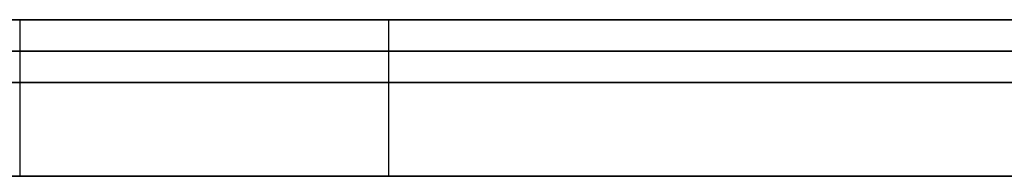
# Model space of a CAD drawing. Extents: x -3.09 to 3.09, y 0 to 2.31.
# Tile 75 of 177: x -2.20868 to -2.205541, y 2.2345 to 2.235. Entities that reach past the tile are written whole.
import ezdxf

# ---------------------------------------------------------------- set-up
doc = ezdxf.new("R2010")
doc.units = 0
doc.layers.get('0').update_dxf_attribs({"linetype": 'CONTINUOUS'})

# ---------------------------------------------------------------- blocks, each defined once
blk = doc.blocks.new('*U1')
at = {"extrusion": (0, 1, 0)}
for p, q in [((3.018, 2.235, -0.83), (-3.018, 2.235, -0.83)), ((-3.018, 2.235, 0.83), (3.018, 2.235, 0.83)), ((-2.798, 2.235, -0.725), (-1.678, 2.235, -0.725)), ((-1.678, 2.235, -0.365), (-2.798, 2.235, -0.365)), ((-2.2075037, 2.235, -0.2541649), (-2.2086792, 2.235, -0.2541649)), ((-2.2075037, 2.235, -0.272973), (-2.2075037, 2.235, -0.2541649)), ((-1.678, 2.2348, -0.725), (-2.798, 2.2348, -0.725)), ((-2.798, 2.2348, -0.365), (-1.678, 2.2348, -0.365)), ((-2.2086792, 2.2345, -0.2541649), (-2.2075037, 2.2345, -0.2541649)), ((-2.2075037, 2.2345, -0.2541649), (-2.2075037, 2.2345, -0.272973))]:
    blk.add_line(p, q, dxfattribs=at)
for p, q in [((3.018, 2.235, -0.83), (-3.018, 2.235, -0.83)), ((-2.798, 2.235, -0.725), (-1.678, 2.235, -0.725)), ((-2.2086792, 2.235, -0.2541649), (-2.2086792, 2.2345, -0.2541649)), ((-2.2075037, 2.235, -0.272973), (-2.2075037, 2.2345, -0.272973)), ((-1.678, 2.2348, -0.725), (-2.798, 2.2348, -0.725))]:
    blk.add_line(p, q)
at = {"extrusion": (0, 0, -1)}
for p, q in [((-3.018, 2.235, 0.83), (3.018, 2.235, 0.83)), ((-1.678, 2.235, -0.365), (-2.798, 2.235, -0.365)), ((-2.2075037, 2.235, -0.2541649), (-2.2086792, 2.235, -0.2541649)), ((-2.2086792, 2.235, -0.2541649), (-2.2086792, 2.2345, -0.2541649)), ((-2.2075037, 2.235, -0.2541649), (-2.2075037, 2.2345, -0.2541649)), ((-2.798, 2.2348, -0.365), (-1.678, 2.2348, -0.365)), ((-2.2086792, 2.2345, -0.2541649), (-2.2075037, 2.2345, -0.2541649))]:
    blk.add_line(p, q, dxfattribs=at)
at = {"extrusion": (-1, 0, 0)}
for p, q in [((-2.2075037, 2.235, -0.272973), (-2.2075037, 2.235, -0.2541649)), ((-2.2075037, 2.235, -0.272973), (-2.2075037, 2.2345, -0.272973)), ((-2.2075037, 2.235, -0.2541649), (-2.2075037, 2.2345, -0.2541649)), ((-2.2075037, 2.2345, -0.2541649), (-2.2075037, 2.2345, -0.272973))]:
    blk.add_line(p, q, dxfattribs=at)
for points in [[(-2.20871, 2.235, -0.273498), (-2.20854, 2.235, -0.273424), (-2.20836, 2.235, -0.273349), (-2.20819, 2.235, -0.273275), (-2.20802, 2.235, -0.2732), (-2.20785, 2.235, -0.273124), (-2.20767, 2.235, -0.273049), (-2.2075, 2.235, -0.272973)], [(-2.20871, 2.235, -0.273498), (-2.20854, 2.235, -0.273424), (-2.20836, 2.235, -0.273349), (-2.20819, 2.235, -0.273275), (-2.20802, 2.235, -0.2732), (-2.20785, 2.235, -0.273124), (-2.20767, 2.235, -0.273049), (-2.2075, 2.235, -0.272973)], [(-2.20872, 2.235, -0.0849842), (-2.20859, 2.235, -0.0848584), (-2.20845, 2.235, -0.0847314), (-2.20832, 2.235, -0.0846032), (-2.2082, 2.235, -0.0844738), (-2.20807, 2.235, -0.0843432), (-2.20794, 2.235, -0.0842115), (-2.20782, 2.235, -0.0840785), (-2.2077, 2.235, -0.0839444), (-2.20758, 2.235, -0.083809), (-2.20746, 2.235, -0.0836725), (-2.20734, 2.235, -0.0835348), (-2.20723, 2.235, -0.0833959), (-2.20711, 2.235, -0.0832558), (-2.207, 2.235, -0.0831145), (-2.20689, 2.235, -0.0829721), (-2.20678, 2.235, -0.0828284), (-2.20667, 2.235, -0.0826836), (-2.20656, 2.235, -0.0825375), (-2.20646, 2.235, -0.0823903), (-2.20635, 2.235, -0.0822419), (-2.20625, 2.235, -0.0820923), (-2.20615, 2.235, -0.0819415), (-2.20605, 2.235, -0.0817895), (-2.20596, 2.235, -0.0816363), (-2.20586, 2.235, -0.081482), (-2.20577, 2.235, -0.0813264), (-2.20567, 2.235, -0.0811697), (-2.20558, 2.235, -0.0810117), (-2.20549, 2.235, -0.0808526)], [(-2.20872, 2.235, -0.0849842), (-2.20859, 2.235, -0.0848584), (-2.20845, 2.235, -0.0847314), (-2.20832, 2.235, -0.0846032), (-2.2082, 2.235, -0.0844738), (-2.20807, 2.235, -0.0843432), (-2.20794, 2.235, -0.0842115), (-2.20782, 2.235, -0.0840785), (-2.2077, 2.235, -0.0839444), (-2.20758, 2.235, -0.083809), (-2.20746, 2.235, -0.0836725), (-2.20734, 2.235, -0.0835348), (-2.20723, 2.235, -0.0833959), (-2.20711, 2.235, -0.0832558), (-2.207, 2.235, -0.0831145), (-2.20689, 2.235, -0.0829721), (-2.20678, 2.235, -0.0828284), (-2.20667, 2.235, -0.0826836), (-2.20656, 2.235, -0.0825375), (-2.20646, 2.235, -0.0823903), (-2.20635, 2.235, -0.0822419), (-2.20625, 2.235, -0.0820923), (-2.20615, 2.235, -0.0819415), (-2.20605, 2.235, -0.0817895), (-2.20596, 2.235, -0.0816363), (-2.20586, 2.235, -0.081482), (-2.20577, 2.235, -0.0813264), (-2.20567, 2.235, -0.0811697), (-2.20558, 2.235, -0.0810117), (-2.20549, 2.235, -0.0808526)], [(-2.20871, 2.235, -0.212713), (-2.20857, 2.235, -0.212555), (-2.20844, 2.235, -0.212395), (-2.20831, 2.235, -0.212235), (-2.20819, 2.235, -0.212073), (-2.20806, 2.235, -0.211909), (-2.20793, 2.235, -0.211745), (-2.20781, 2.235, -0.211579), (-2.20769, 2.235, -0.211413), (-2.20757, 2.235, -0.211245), (-2.20745, 2.235, -0.211075), (-2.20733, 2.235, -0.210905), (-2.20721, 2.235, -0.210733), (-2.2071, 2.235, -0.21056), (-2.20698, 2.235, -0.210386), (-2.20687, 2.235, -0.21021), (-2.20676, 2.235, -0.210033), (-2.20665, 2.235, -0.209855), (-2.20655, 2.235, -0.209676), (-2.20644, 2.235, -0.209496), (-2.20634, 2.235, -0.209314), (-2.20623, 2.235, -0.209131), (-2.20613, 2.235, -0.208947), (-2.20603, 2.235, -0.208762), (-2.20593, 2.235, -0.208575), (-2.20583, 2.235, -0.208387), (-2.20574, 2.235, -0.208198), (-2.20565, 2.235, -0.208008), (-2.20555, 2.235, -0.207816), (-2.20546, 2.235, -0.207624)], [(-2.20871, 2.235, -0.212713), (-2.20857, 2.235, -0.212555), (-2.20844, 2.235, -0.212395), (-2.20831, 2.235, -0.212235), (-2.20819, 2.235, -0.212073), (-2.20806, 2.235, -0.211909), (-2.20793, 2.235, -0.211745), (-2.20781, 2.235, -0.211579), (-2.20769, 2.235, -0.211413), (-2.20757, 2.235, -0.211245), (-2.20745, 2.235, -0.211075), (-2.20733, 2.235, -0.210905), (-2.20721, 2.235, -0.210733), (-2.2071, 2.235, -0.21056), (-2.20698, 2.235, -0.210386), (-2.20687, 2.235, -0.21021), (-2.20676, 2.235, -0.210033), (-2.20665, 2.235, -0.209855), (-2.20655, 2.235, -0.209676), (-2.20644, 2.235, -0.209496), (-2.20634, 2.235, -0.209314), (-2.20623, 2.235, -0.209131), (-2.20613, 2.235, -0.208947), (-2.20603, 2.235, -0.208762), (-2.20593, 2.235, -0.208575), (-2.20583, 2.235, -0.208387), (-2.20574, 2.235, -0.208198), (-2.20565, 2.235, -0.208008), (-2.20555, 2.235, -0.207816), (-2.20546, 2.235, -0.207624)], [(-2.20544, 2.235, -0.0100903), (-2.2056, 2.235, -0.0099294), (-2.20576, 2.235, -0.0097696), (-2.20592, 2.235, -0.0096109), (-2.20608, 2.235, -0.0094533), (-2.20624, 2.235, -0.0092968), (-2.20641, 2.235, -0.0091415), (-2.20658, 2.235, -0.0089873), (-2.20675, 2.235, -0.0088342), (-2.20692, 2.235, -0.0086823), (-2.20709, 2.235, -0.008532), (-2.20726, 2.235, -0.0083832), (-2.20744, 2.235, -0.008236), (-2.20761, 2.235, -0.0080904), (-2.20779, 2.235, -0.0079464), (-2.20797, 2.235, -0.007804), (-2.20815, 2.235, -0.0076632), (-2.20833, 2.235, -0.007524), (-2.20852, 2.235, -0.0073864), (-2.2087, 2.235, -0.0072503)], [(-2.20544, 2.235, -0.0100903), (-2.2056, 2.235, -0.0099294), (-2.20576, 2.235, -0.0097696), (-2.20592, 2.235, -0.0096109), (-2.20608, 2.235, -0.0094533), (-2.20624, 2.235, -0.0092968), (-2.20641, 2.235, -0.0091415), (-2.20658, 2.235, -0.0089873), (-2.20675, 2.235, -0.0088342), (-2.20692, 2.235, -0.0086823), (-2.20709, 2.235, -0.008532), (-2.20726, 2.235, -0.0083832), (-2.20744, 2.235, -0.008236), (-2.20761, 2.235, -0.0080904), (-2.20779, 2.235, -0.0079464), (-2.20797, 2.235, -0.007804), (-2.20815, 2.235, -0.0076632), (-2.20833, 2.235, -0.007524), (-2.20852, 2.235, -0.0073864), (-2.2087, 2.235, -0.0072503)], [(-2.20552, 2.235, -0.0586405), (-2.20559, 2.235, -0.0585334), (-2.20565, 2.235, -0.0584269), (-2.20571, 2.235, -0.0583208), (-2.20577, 2.235, -0.0582151), (-2.20584, 2.235, -0.05811), (-2.2059, 2.235, -0.0580053), (-2.20597, 2.235, -0.057901), (-2.20603, 2.235, -0.0577973), (-2.2061, 2.235, -0.057694), (-2.20617, 2.235, -0.0575911), (-2.20624, 2.235, -0.0574888), (-2.20631, 2.235, -0.0573869), (-2.20638, 2.235, -0.0572856), (-2.20645, 2.235, -0.0571848), (-2.20652, 2.235, -0.0570844), (-2.20659, 2.235, -0.0569846), (-2.20666, 2.235, -0.0568852), (-2.20673, 2.235, -0.0567864), (-2.20681, 2.235, -0.056688), (-2.20688, 2.235, -0.0565902), (-2.20696, 2.235, -0.0564928), (-2.20703, 2.235, -0.056396), (-2.20711, 2.235, -0.0562996), (-2.20719, 2.235, -0.0562037), (-2.20727, 2.235, -0.0561084), (-2.20735, 2.235, -0.0560135), (-2.20742, 2.235, -0.0559191), (-2.2075, 2.235, -0.0558253), (-2.20759, 2.235, -0.0557319), (-2.20767, 2.235, -0.055639), (-2.20775, 2.235, -0.0555467), (-2.20783, 2.235, -0.0554548), (-2.20792, 2.235, -0.0553634), (-2.208, 2.235, -0.0552725), (-2.20809, 2.235, -0.0551821), (-2.20817, 2.235, -0.0550923), (-2.20826, 2.235, -0.0550029), (-2.20835, 2.235, -0.054914), (-2.20843, 2.235, -0.0548256), (-2.20852, 2.235, -0.0547377), (-2.20861, 2.235, -0.0546503), (-2.2087, 2.235, -0.0545634)], [(-2.20868, 2.235, -0.0475669), (-2.20855, 2.235, -0.0474911), (-2.20842, 2.235, -0.0474145), (-2.20828, 2.235, -0.0473369), (-2.20815, 2.235, -0.0472584), (-2.20803, 2.235, -0.047179), (-2.2079, 2.235, -0.0470987), (-2.20777, 2.235, -0.0470174), (-2.20764, 2.235, -0.0469352), (-2.20752, 2.235, -0.0468522), (-2.20739, 2.235, -0.0467682), (-2.20727, 2.235, -0.0466833), (-2.20714, 2.235, -0.0465974), (-2.20702, 2.235, -0.0465107), (-2.2069, 2.235, -0.0464231), (-2.20677, 2.235, -0.0463345), (-2.20665, 2.235, -0.046245), (-2.20653, 2.235, -0.0461546), (-2.20642, 2.235, -0.0460633), (-2.2063, 2.235, -0.045971), (-2.20618, 2.235, -0.0458779), (-2.20606, 2.235, -0.0457838), (-2.20595, 2.235, -0.0456888), (-2.20583, 2.235, -0.0455929), (-2.20572, 2.235, -0.0454961), (-2.2056, 2.235, -0.0453984), (-2.20549, 2.235, -0.0452997)], [(-2.20868, 2.235, -0.0475669), (-2.20855, 2.235, -0.0474911), (-2.20842, 2.235, -0.0474145), (-2.20828, 2.235, -0.0473369), (-2.20815, 2.235, -0.0472584), (-2.20803, 2.235, -0.047179), (-2.2079, 2.235, -0.0470987), (-2.20777, 2.235, -0.0470174), (-2.20764, 2.235, -0.0469352), (-2.20752, 2.235, -0.0468522), (-2.20739, 2.235, -0.0467682), (-2.20727, 2.235, -0.0466833), (-2.20714, 2.235, -0.0465974), (-2.20702, 2.235, -0.0465107), (-2.2069, 2.235, -0.0464231), (-2.20677, 2.235, -0.0463345), (-2.20665, 2.235, -0.046245), (-2.20653, 2.235, -0.0461546), (-2.20642, 2.235, -0.0460633), (-2.2063, 2.235, -0.045971), (-2.20618, 2.235, -0.0458779), (-2.20606, 2.235, -0.0457838), (-2.20595, 2.235, -0.0456888), (-2.20583, 2.235, -0.0455929), (-2.20572, 2.235, -0.0454961), (-2.2056, 2.235, -0.0453984), (-2.20549, 2.235, -0.0452997)], [(-2.20552, 2.235, -0.0586405), (-2.20559, 2.235, -0.0585334), (-2.20565, 2.235, -0.0584269), (-2.20571, 2.235, -0.0583208), (-2.20577, 2.235, -0.0582151), (-2.20584, 2.235, -0.05811), (-2.2059, 2.235, -0.0580053), (-2.20597, 2.235, -0.057901), (-2.20603, 2.235, -0.0577973), (-2.2061, 2.235, -0.057694), (-2.20617, 2.235, -0.0575911), (-2.20624, 2.235, -0.0574888), (-2.20631, 2.235, -0.0573869), (-2.20638, 2.235, -0.0572856), (-2.20645, 2.235, -0.0571848), (-2.20652, 2.235, -0.0570844), (-2.20659, 2.235, -0.0569846), (-2.20666, 2.235, -0.0568852), (-2.20673, 2.235, -0.0567864), (-2.20681, 2.235, -0.056688), (-2.20688, 2.235, -0.0565902), (-2.20696, 2.235, -0.0564928), (-2.20703, 2.235, -0.056396), (-2.20711, 2.235, -0.0562996), (-2.20719, 2.235, -0.0562037), (-2.20727, 2.235, -0.0561084), (-2.20735, 2.235, -0.0560135), (-2.20742, 2.235, -0.0559191), (-2.2075, 2.235, -0.0558253), (-2.20759, 2.235, -0.0557319), (-2.20767, 2.235, -0.055639), (-2.20775, 2.235, -0.0555467), (-2.20783, 2.235, -0.0554548), (-2.20792, 2.235, -0.0553634), (-2.208, 2.235, -0.0552725), (-2.20809, 2.235, -0.0551821), (-2.20817, 2.235, -0.0550923), (-2.20826, 2.235, -0.0550029), (-2.20835, 2.235, -0.054914), (-2.20843, 2.235, -0.0548256), (-2.20852, 2.235, -0.0547377), (-2.20861, 2.235, -0.0546503), (-2.2087, 2.235, -0.0545634)], [(-2.20549, 2.235, -0.180696), (-2.20555, 2.235, -0.180552), (-2.20562, 2.235, -0.180408), (-2.20568, 2.235, -0.180265), (-2.20575, 2.235, -0.180121), (-2.20582, 2.235, -0.179977), (-2.20588, 2.235, -0.179833), (-2.20595, 2.235, -0.17969), (-2.20602, 2.235, -0.179546), (-2.20609, 2.235, -0.179403), (-2.20616, 2.235, -0.17926), (-2.20623, 2.235, -0.179118), (-2.2063, 2.235, -0.178977), (-2.20637, 2.235, -0.178835), (-2.20644, 2.235, -0.178694), (-2.20652, 2.235, -0.178554), (-2.20659, 2.235, -0.178414), (-2.20666, 2.235, -0.178275), (-2.20674, 2.235, -0.178136), (-2.20681, 2.235, -0.177998), (-2.20689, 2.235, -0.17786), (-2.20697, 2.235, -0.177722), (-2.20704, 2.235, -0.177585), (-2.20712, 2.235, -0.177449), (-2.2072, 2.235, -0.177313), (-2.20728, 2.235, -0.177177), (-2.20735, 2.235, -0.177042), (-2.20743, 2.235, -0.176907), (-2.20751, 2.235, -0.176773), (-2.20759, 2.235, -0.17664), (-2.20768, 2.235, -0.176506), (-2.20776, 2.235, -0.176374), (-2.20784, 2.235, -0.176241), (-2.20792, 2.235, -0.17611), (-2.20801, 2.235, -0.175978), (-2.20809, 2.235, -0.175848), (-2.20818, 2.235, -0.175717), (-2.20826, 2.235, -0.175587), (-2.20835, 2.235, -0.175458), (-2.20843, 2.235, -0.175329), (-2.20852, 2.235, -0.1752), (-2.20861, 2.235, -0.175072), (-2.2087, 2.235, -0.174945)], [(-2.20549, 2.235, -0.180696), (-2.20555, 2.235, -0.180552), (-2.20562, 2.235, -0.180408), (-2.20568, 2.235, -0.180265), (-2.20575, 2.235, -0.180121), (-2.20582, 2.235, -0.179977), (-2.20588, 2.235, -0.179833), (-2.20595, 2.235, -0.17969), (-2.20602, 2.235, -0.179546), (-2.20609, 2.235, -0.179403), (-2.20616, 2.235, -0.17926), (-2.20623, 2.235, -0.179118), (-2.2063, 2.235, -0.178977), (-2.20637, 2.235, -0.178835), (-2.20644, 2.235, -0.178694), (-2.20652, 2.235, -0.178554), (-2.20659, 2.235, -0.178414), (-2.20666, 2.235, -0.178275), (-2.20674, 2.235, -0.178136), (-2.20681, 2.235, -0.177998), (-2.20689, 2.235, -0.17786), (-2.20697, 2.235, -0.177722), (-2.20704, 2.235, -0.177585), (-2.20712, 2.235, -0.177449), (-2.2072, 2.235, -0.177313), (-2.20728, 2.235, -0.177177), (-2.20735, 2.235, -0.177042), (-2.20743, 2.235, -0.176907), (-2.20751, 2.235, -0.176773), (-2.20759, 2.235, -0.17664), (-2.20768, 2.235, -0.176506), (-2.20776, 2.235, -0.176374), (-2.20784, 2.235, -0.176241), (-2.20792, 2.235, -0.17611), (-2.20801, 2.235, -0.175978), (-2.20809, 2.235, -0.175848), (-2.20818, 2.235, -0.175717), (-2.20826, 2.235, -0.175587), (-2.20835, 2.235, -0.175458), (-2.20843, 2.235, -0.175329), (-2.20852, 2.235, -0.1752), (-2.20861, 2.235, -0.175072), (-2.2087, 2.235, -0.174945)], [(-2.20542, 2.2349, -0.0807164), (-2.20555, 2.2349, -0.0809567), (-2.20569, 2.2349, -0.0811944), (-2.20583, 2.2349, -0.0814294), (-2.20597, 2.2349, -0.0816617), (-2.20612, 2.2349, -0.0818913), (-2.20627, 2.2349, -0.0821183), (-2.20642, 2.2349, -0.0823425), (-2.20658, 2.2349, -0.0825641), (-2.20674, 2.2349, -0.0827829), (-2.20691, 2.2349, -0.0829991), (-2.20708, 2.2349, -0.0832126), (-2.20725, 2.2349, -0.0834233), (-2.20742, 2.2349, -0.0836314), (-2.2076, 2.2349, -0.0838368), (-2.20779, 2.2349, -0.0840396), (-2.20797, 2.2349, -0.0842396), (-2.20816, 2.2349, -0.0844369), (-2.20835, 2.2349, -0.0846316), (-2.20855, 2.2349, -0.0848235), (-2.20875, 2.2349, -0.0850128)], [(-2.20542, 2.2349, -0.0807164), (-2.20555, 2.2349, -0.0809567), (-2.20569, 2.2349, -0.0811944), (-2.20583, 2.2349, -0.0814294), (-2.20597, 2.2349, -0.0816617), (-2.20612, 2.2349, -0.0818913), (-2.20627, 2.2349, -0.0821183), (-2.20642, 2.2349, -0.0823425), (-2.20658, 2.2349, -0.0825641), (-2.20674, 2.2349, -0.0827829), (-2.20691, 2.2349, -0.0829991), (-2.20708, 2.2349, -0.0832126), (-2.20725, 2.2349, -0.0834233), (-2.20742, 2.2349, -0.0836314), (-2.2076, 2.2349, -0.0838368), (-2.20779, 2.2349, -0.0840396), (-2.20797, 2.2349, -0.0842396), (-2.20816, 2.2349, -0.0844369), (-2.20835, 2.2349, -0.0846316), (-2.20855, 2.2349, -0.0848235), (-2.20875, 2.2349, -0.0850128)], [(-2.20884, 2.2349, -0.0071454), (-2.20857, 2.2349, -0.0073487), (-2.20829, 2.2349, -0.0075556), (-2.20802, 2.2349, -0.0077662), (-2.20775, 2.2349, -0.0079803), (-2.20748, 2.2349, -0.0081981), (-2.20722, 2.2349, -0.0084194), (-2.20696, 2.2349, -0.0086443), (-2.2067, 2.2349, -0.0088727), (-2.20645, 2.2349, -0.0091038), (-2.2062, 2.2349, -0.0093374), (-2.20595, 2.2349, -0.0095735), (-2.20571, 2.2349, -0.0098122), (-2.20548, 2.2349, -0.0100535)], [(-2.20884, 2.2349, -0.0071454), (-2.20857, 2.2349, -0.0073487), (-2.20829, 2.2349, -0.0075556), (-2.20802, 2.2349, -0.0077662), (-2.20775, 2.2349, -0.0079803), (-2.20748, 2.2349, -0.0081981), (-2.20722, 2.2349, -0.0084194), (-2.20696, 2.2349, -0.0086443), (-2.2067, 2.2349, -0.0088727), (-2.20645, 2.2349, -0.0091038), (-2.2062, 2.2349, -0.0093374), (-2.20595, 2.2349, -0.0095735), (-2.20571, 2.2349, -0.0098122), (-2.20548, 2.2349, -0.0100535)], [(-2.20869, 2.2349, -0.0545778), (-2.20855, 2.2349, -0.0547088), (-2.20842, 2.2349, -0.0548409), (-2.20829, 2.2349, -0.0549741), (-2.20816, 2.2349, -0.0551085), (-2.20803, 2.2349, -0.055244), (-2.2079, 2.2349, -0.0553806), (-2.20778, 2.2349, -0.0555184), (-2.20765, 2.2349, -0.0556573), (-2.20753, 2.2349, -0.0557973), (-2.20741, 2.2349, -0.0559384), (-2.20729, 2.2349, -0.0560807), (-2.20717, 2.2349, -0.0562241), (-2.20706, 2.2349, -0.0563686), (-2.20694, 2.2349, -0.0565142), (-2.20683, 2.2349, -0.056661), (-2.20672, 2.2349, -0.0568089), (-2.20661, 2.2349, -0.0569579), (-2.2065, 2.2349, -0.0571081), (-2.20639, 2.2349, -0.0572594), (-2.20629, 2.2349, -0.0574118), (-2.20619, 2.2349, -0.0575653), (-2.20608, 2.2349, -0.0577199), (-2.20598, 2.2349, -0.0578757), (-2.20589, 2.2349, -0.0580324), (-2.20579, 2.2349, -0.0581902), (-2.20569, 2.2349, -0.0583491), (-2.2056, 2.2349, -0.058509), (-2.20551, 2.2349, -0.05867)], [(-2.20541, 2.2349, -0.0452308), (-2.20558, 2.2349, -0.0453798), (-2.20575, 2.2349, -0.0455267), (-2.20593, 2.2349, -0.0456715), (-2.2061, 2.2349, -0.0458143), (-2.20628, 2.2349, -0.045955), (-2.20645, 2.2349, -0.0460936), (-2.20663, 2.2349, -0.0462301), (-2.20682, 2.2349, -0.0463646), (-2.207, 2.2349, -0.046497), (-2.20718, 2.2349, -0.0466273), (-2.20737, 2.2349, -0.0467555), (-2.20756, 2.2349, -0.0468817), (-2.20775, 2.2349, -0.0470058), (-2.20794, 2.2349, -0.0471279), (-2.20814, 2.2349, -0.0472478), (-2.20833, 2.2349, -0.0473657), (-2.20853, 2.2349, -0.0474815), (-2.20873, 2.2349, -0.0475953)], [(-2.20541, 2.2349, -0.0452308), (-2.20558, 2.2349, -0.0453798), (-2.20575, 2.2349, -0.0455267), (-2.20593, 2.2349, -0.0456715), (-2.2061, 2.2349, -0.0458143), (-2.20628, 2.2349, -0.045955), (-2.20645, 2.2349, -0.0460936), (-2.20663, 2.2349, -0.0462301), (-2.20682, 2.2349, -0.0463646), (-2.207, 2.2349, -0.046497), (-2.20718, 2.2349, -0.0466273), (-2.20737, 2.2349, -0.0467555), (-2.20756, 2.2349, -0.0468817), (-2.20775, 2.2349, -0.0470058), (-2.20794, 2.2349, -0.0471279), (-2.20814, 2.2349, -0.0472478), (-2.20833, 2.2349, -0.0473657), (-2.20853, 2.2349, -0.0474815), (-2.20873, 2.2349, -0.0475953)], [(-2.20869, 2.2349, -0.0545778), (-2.20855, 2.2349, -0.0547088), (-2.20842, 2.2349, -0.0548409), (-2.20829, 2.2349, -0.0549741), (-2.20816, 2.2349, -0.0551085), (-2.20803, 2.2349, -0.055244), (-2.2079, 2.2349, -0.0553806), (-2.20778, 2.2349, -0.0555184), (-2.20765, 2.2349, -0.0556573), (-2.20753, 2.2349, -0.0557973), (-2.20741, 2.2349, -0.0559384), (-2.20729, 2.2349, -0.0560807), (-2.20717, 2.2349, -0.0562241), (-2.20706, 2.2349, -0.0563686), (-2.20694, 2.2349, -0.0565142), (-2.20683, 2.2349, -0.056661), (-2.20672, 2.2349, -0.0568089), (-2.20661, 2.2349, -0.0569579), (-2.2065, 2.2349, -0.0571081), (-2.20639, 2.2349, -0.0572594), (-2.20629, 2.2349, -0.0574118), (-2.20619, 2.2349, -0.0575653), (-2.20608, 2.2349, -0.0577199), (-2.20598, 2.2349, -0.0578757), (-2.20589, 2.2349, -0.0580324), (-2.20579, 2.2349, -0.0581902), (-2.20569, 2.2349, -0.0583491), (-2.2056, 2.2349, -0.058509), (-2.20551, 2.2349, -0.05867)], [(-2.20883, 2.2348, -0.60966), (-2.20867, 2.2348, -0.609588), (-2.20851, 2.2348, -0.609516), (-2.20836, 2.2348, -0.609443), (-2.20821, 2.2348, -0.609369), (-2.20805, 2.2348, -0.609296), (-2.2079, 2.2348, -0.609221), (-2.20775, 2.2348, -0.609146), (-2.2076, 2.2348, -0.609071), (-2.20745, 2.2348, -0.608995), (-2.2073, 2.2348, -0.608919), (-2.20715, 2.2348, -0.608842), (-2.207, 2.2348, -0.608765), (-2.20686, 2.2348, -0.608687), (-2.20671, 2.2348, -0.608609), (-2.20656, 2.2348, -0.60853), (-2.20642, 2.2348, -0.60845), (-2.20627, 2.2348, -0.608371), (-2.20613, 2.2348, -0.60829), (-2.20599, 2.2348, -0.60821), (-2.20585, 2.2348, -0.608128), (-2.20571, 2.2348, -0.608046), (-2.20556, 2.2348, -0.607964), (-2.20543, 2.2348, -0.607881)], [(-2.20883, 2.2348, -0.60966), (-2.20867, 2.2348, -0.609588), (-2.20851, 2.2348, -0.609516), (-2.20836, 2.2348, -0.609443), (-2.20821, 2.2348, -0.609369), (-2.20805, 2.2348, -0.609296), (-2.2079, 2.2348, -0.609221), (-2.20775, 2.2348, -0.609146), (-2.2076, 2.2348, -0.609071), (-2.20745, 2.2348, -0.608995), (-2.2073, 2.2348, -0.608919), (-2.20715, 2.2348, -0.608842), (-2.207, 2.2348, -0.608765), (-2.20686, 2.2348, -0.608687), (-2.20671, 2.2348, -0.608609), (-2.20656, 2.2348, -0.60853), (-2.20642, 2.2348, -0.60845), (-2.20627, 2.2348, -0.608371), (-2.20613, 2.2348, -0.60829), (-2.20599, 2.2348, -0.60821), (-2.20585, 2.2348, -0.608128), (-2.20571, 2.2348, -0.608046), (-2.20556, 2.2348, -0.607964), (-2.20543, 2.2348, -0.607881)], [(-2.20544, 2.2348, -0.540196), (-2.20562, 2.2348, -0.54001), (-2.20581, 2.2348, -0.539825), (-2.20599, 2.2348, -0.53964), (-2.20618, 2.2348, -0.539457), (-2.20636, 2.2348, -0.539273), (-2.20655, 2.2348, -0.539091), (-2.20674, 2.2348, -0.538909), (-2.20693, 2.2348, -0.538727), (-2.20712, 2.2348, -0.538546), (-2.20731, 2.2348, -0.538366), (-2.20751, 2.2348, -0.538187), (-2.2077, 2.2348, -0.538008), (-2.2079, 2.2348, -0.53783), (-2.20809, 2.2348, -0.537652), (-2.20829, 2.2348, -0.537475), (-2.20849, 2.2348, -0.537298), (-2.20868, 2.2348, -0.537123)], [(-2.20544, 2.2348, -0.540196), (-2.20562, 2.2348, -0.54001), (-2.20581, 2.2348, -0.539825), (-2.20599, 2.2348, -0.53964), (-2.20618, 2.2348, -0.539457), (-2.20636, 2.2348, -0.539273), (-2.20655, 2.2348, -0.539091), (-2.20674, 2.2348, -0.538909), (-2.20693, 2.2348, -0.538727), (-2.20712, 2.2348, -0.538546), (-2.20731, 2.2348, -0.538366), (-2.20751, 2.2348, -0.538187), (-2.2077, 2.2348, -0.538008), (-2.2079, 2.2348, -0.53783), (-2.20809, 2.2348, -0.537652), (-2.20829, 2.2348, -0.537475), (-2.20849, 2.2348, -0.537298), (-2.20868, 2.2348, -0.537123)], [(-2.2075, 2.2345, -0.272973), (-2.20776, 2.2345, -0.273087), (-2.20802, 2.2345, -0.2732), (-2.20828, 2.2345, -0.273313), (-2.20854, 2.2345, -0.273425), (-2.2088, 2.2345, -0.273536)], [(-2.2075, 2.2345, -0.272973), (-2.20776, 2.2345, -0.273087), (-2.20802, 2.2345, -0.2732), (-2.20828, 2.2345, -0.273313), (-2.20854, 2.2345, -0.273425), (-2.2088, 2.2345, -0.273536)], [(-2.20537, 2.2345, -0.607846), (-2.20558, 2.2345, -0.607971), (-2.20579, 2.2345, -0.608094), (-2.206, 2.2345, -0.608217), (-2.20622, 2.2345, -0.608338), (-2.20643, 2.2345, -0.608458), (-2.20665, 2.2345, -0.608577), (-2.20687, 2.2345, -0.608695), (-2.20709, 2.2345, -0.608812), (-2.20732, 2.2345, -0.608927), (-2.20754, 2.2345, -0.609042), (-2.20777, 2.2345, -0.609155), (-2.208, 2.2345, -0.609268), (-2.20823, 2.2345, -0.609379), (-2.20846, 2.2345, -0.609489), (-2.20869, 2.2345, -0.609598)], [(-2.20537, 2.2345, -0.607846), (-2.20558, 2.2345, -0.607971), (-2.20579, 2.2345, -0.608094), (-2.206, 2.2345, -0.608217), (-2.20622, 2.2345, -0.608338), (-2.20643, 2.2345, -0.608458), (-2.20665, 2.2345, -0.608577), (-2.20687, 2.2345, -0.608695), (-2.20709, 2.2345, -0.608812), (-2.20732, 2.2345, -0.608927), (-2.20754, 2.2345, -0.609042), (-2.20777, 2.2345, -0.609155), (-2.208, 2.2345, -0.609268), (-2.20823, 2.2345, -0.609379), (-2.20846, 2.2345, -0.609489), (-2.20869, 2.2345, -0.609598)], [(-2.20552, 2.2345, -0.207751), (-2.20566, 2.2345, -0.208039), (-2.2058, 2.2345, -0.208325), (-2.20595, 2.2345, -0.208608), (-2.2061, 2.2345, -0.208887), (-2.20625, 2.2345, -0.209164), (-2.20641, 2.2345, -0.209439), (-2.20657, 2.2345, -0.20971), (-2.20673, 2.2345, -0.209979), (-2.20689, 2.2345, -0.210245), (-2.20706, 2.2345, -0.210508), (-2.20724, 2.2345, -0.210768), (-2.20741, 2.2345, -0.211026), (-2.20759, 2.2345, -0.21128), (-2.20777, 2.2345, -0.211532), (-2.20796, 2.2345, -0.211781), (-2.20815, 2.2345, -0.212028), (-2.20834, 2.2345, -0.212271), (-2.20854, 2.2345, -0.212512), (-2.20874, 2.2345, -0.21275)], [(-2.20552, 2.2345, -0.207751), (-2.20566, 2.2345, -0.208039), (-2.2058, 2.2345, -0.208325), (-2.20595, 2.2345, -0.208608), (-2.2061, 2.2345, -0.208887), (-2.20625, 2.2345, -0.209164), (-2.20641, 2.2345, -0.209439), (-2.20657, 2.2345, -0.20971), (-2.20673, 2.2345, -0.209979), (-2.20689, 2.2345, -0.210245), (-2.20706, 2.2345, -0.210508), (-2.20724, 2.2345, -0.210768), (-2.20741, 2.2345, -0.211026), (-2.20759, 2.2345, -0.21128), (-2.20777, 2.2345, -0.211532), (-2.20796, 2.2345, -0.211781), (-2.20815, 2.2345, -0.212028), (-2.20834, 2.2345, -0.212271), (-2.20854, 2.2345, -0.212512), (-2.20874, 2.2345, -0.21275)], [(-2.20877, 2.2345, -0.174838), (-2.20864, 2.2345, -0.175029), (-2.20851, 2.2345, -0.175222), (-2.20837, 2.2345, -0.175415), (-2.20825, 2.2345, -0.17561), (-2.20812, 2.2345, -0.175805), (-2.20799, 2.2345, -0.176002), (-2.20787, 2.2345, -0.1762), (-2.20774, 2.2345, -0.176399), (-2.20762, 2.2345, -0.176599), (-2.2075, 2.2345, -0.1768), (-2.20738, 2.2345, -0.177002), (-2.20726, 2.2345, -0.177205), (-2.20714, 2.2345, -0.177409), (-2.20703, 2.2345, -0.177614), (-2.20691, 2.2345, -0.177821), (-2.2068, 2.2345, -0.178028), (-2.20668, 2.2345, -0.178237), (-2.20657, 2.2345, -0.178446), (-2.20646, 2.2345, -0.178657), (-2.20635, 2.2345, -0.178869), (-2.20625, 2.2345, -0.179081), (-2.20614, 2.2345, -0.179295), (-2.20604, 2.2345, -0.17951), (-2.20593, 2.2345, -0.179726), (-2.20583, 2.2345, -0.179942), (-2.20573, 2.2345, -0.180158), (-2.20563, 2.2345, -0.180374), (-2.20554, 2.2345, -0.180591)], [(-2.20877, 2.2345, -0.174838), (-2.20864, 2.2345, -0.175029), (-2.20851, 2.2345, -0.175222), (-2.20837, 2.2345, -0.175415), (-2.20825, 2.2345, -0.17561), (-2.20812, 2.2345, -0.175805), (-2.20799, 2.2345, -0.176002), (-2.20787, 2.2345, -0.1762), (-2.20774, 2.2345, -0.176399), (-2.20762, 2.2345, -0.176599), (-2.2075, 2.2345, -0.1768), (-2.20738, 2.2345, -0.177002), (-2.20726, 2.2345, -0.177205), (-2.20714, 2.2345, -0.177409), (-2.20703, 2.2345, -0.177614), (-2.20691, 2.2345, -0.177821), (-2.2068, 2.2345, -0.178028), (-2.20668, 2.2345, -0.178237), (-2.20657, 2.2345, -0.178446), (-2.20646, 2.2345, -0.178657), (-2.20635, 2.2345, -0.178869), (-2.20625, 2.2345, -0.179081), (-2.20614, 2.2345, -0.179295), (-2.20604, 2.2345, -0.17951), (-2.20593, 2.2345, -0.179726), (-2.20583, 2.2345, -0.179942), (-2.20573, 2.2345, -0.180158), (-2.20563, 2.2345, -0.180374), (-2.20554, 2.2345, -0.180591)], [(-2.20868, 2.2345, -0.537125), (-2.20838, 2.2345, -0.53739), (-2.20809, 2.2345, -0.537656), (-2.20779, 2.2345, -0.537924), (-2.2075, 2.2345, -0.538192), (-2.20721, 2.2345, -0.538463), (-2.20692, 2.2345, -0.538734), (-2.20664, 2.2345, -0.539007), (-2.20636, 2.2345, -0.539282), (-2.20607, 2.2345, -0.539558), (-2.2058, 2.2345, -0.539835), (-2.20552, 2.2345, -0.540114), (-2.20525, 2.2345, -0.540394), (-2.20497, 2.2345, -0.540675), (-2.2047, 2.2345, -0.540958), (-2.20444, 2.2345, -0.541242), (-2.20417, 2.2345, -0.541528), (-2.20391, 2.2345, -0.541815), (-2.20365, 2.2345, -0.542103), (-2.20339, 2.2345, -0.542393), (-2.20313, 2.2345, -0.542684), (-2.20288, 2.2345, -0.542977), (-2.20263, 2.2345, -0.543271), (-2.20238, 2.2345, -0.543566)], [(-2.20868, 2.2345, -0.537125), (-2.20838, 2.2345, -0.53739), (-2.20809, 2.2345, -0.537656), (-2.20779, 2.2345, -0.537924), (-2.2075, 2.2345, -0.538192), (-2.20721, 2.2345, -0.538463), (-2.20692, 2.2345, -0.538734), (-2.20664, 2.2345, -0.539007), (-2.20636, 2.2345, -0.539282), (-2.20607, 2.2345, -0.539558), (-2.2058, 2.2345, -0.539835), (-2.20552, 2.2345, -0.540114), (-2.20525, 2.2345, -0.540394), (-2.20497, 2.2345, -0.540675), (-2.2047, 2.2345, -0.540958), (-2.20444, 2.2345, -0.541242), (-2.20417, 2.2345, -0.541528), (-2.20391, 2.2345, -0.541815), (-2.20365, 2.2345, -0.542103), (-2.20339, 2.2345, -0.542393), (-2.20313, 2.2345, -0.542684), (-2.20288, 2.2345, -0.542977), (-2.20263, 2.2345, -0.543271), (-2.20238, 2.2345, -0.543566)]]:
    blk.add_polyline3d(points)

msp = doc.modelspace()

# ---------------------------------------------------------------- block references
msp.add_blockref('*U1', (0, 0))

doc.saveas('drawing.dxf')
